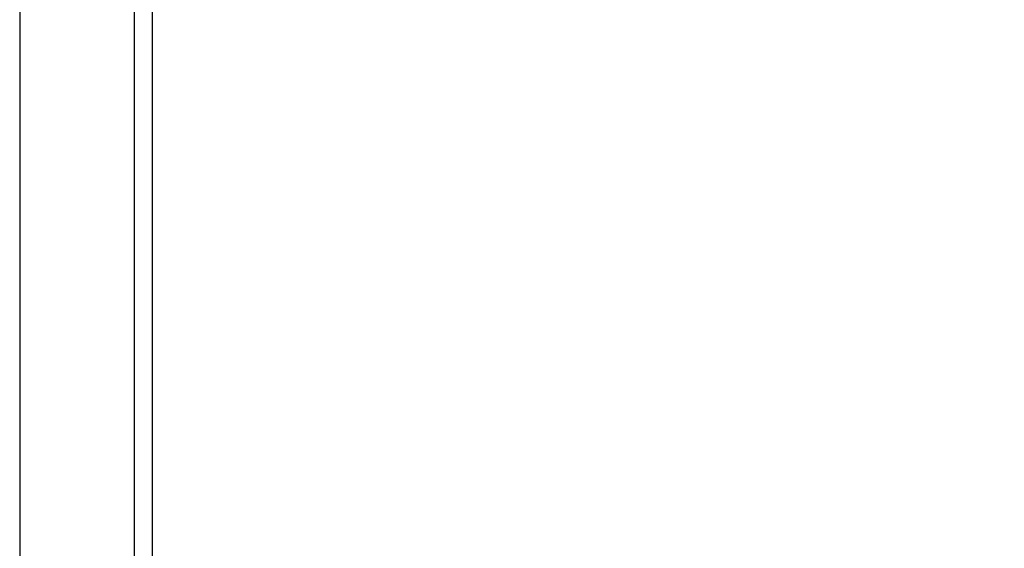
# Model space of a CAD drawing. Header units: millimetres. Extents: x 0 to 420, y 0 to 297.
# Tile 109 of 115: x 320.75 to 327.56, y 209.48 to 213.13. Entities that reach past the tile are written whole.
import ezdxf

# ---------------------------------------------------------------- set-up
doc = ezdxf.new("R2010")
doc.units = ezdxf.units.MM
doc.layers.add('QUOTE', color=174, linetype='Continuous')
doc.styles.add('SLDTEXTSTYLE3', font='TXT', dxfattribs={"width": 0.75})
doc.dimstyles.new('SLDDIMSTYLE0', dxfattribs={"dimtxt": 3, "dimasz": 3, "dimexe": 0, "dimexo": 0.0625, "dimgap": 0.75, "dimtad": 1, "dimlfac": 20.047434, "dimrnd": 1e-09, "dimzin": 12, "dimdsep": 46, "dimtxsty": 'SLDTEXTSTYLE3', "dimsah": 1, "dimcen": 0.09, "dimadec": 0, "dimazin": 3, "dimtfac": 1, "dimtdec": 3, "dimtofl": 0, "dimtmove": 0, "dimatfit": 3, "dimfxl": 0, "dimfrac": 2, "dimtolj": 1, "dimtzin": 12, "dimarcsym": 0})

# ---------------------------------------------------------------- blocks, each defined once
blk = doc.blocks.new('_D_2')
at = {"layer": 'QUOTE'}
for p, q in [((324.0164, 233.1115), (335.6444, 233.1115)), ((333.6444, 197.7404), (333.6444, 233.1115)), ((329.6063, 197.7404), (335.6444, 197.7404))]:
    blk.add_line(p, q, dxfattribs=at)
for points in [[(333.6444, 233.1115), (333.1444, 230.1115), (334.1444, 230.1115)], [(333.6444, 197.7404), (334.1444, 200.7404), (333.1444, 200.7404)]]:
    blk.add_solid(points, dxfattribs=at)
at = {"layer": 'QUOTE', "insert": (329.7772, 210.4384), "char_height": 3, "attachment_point": 1, "rotation": 90, "style": 'SLDTEXTSTYLE3'}
blk.add_mtext('709,1', dxfattribs=at)

msp = doc.modelspace()

# ---------------------------------------------------------------- linework, layer by layer
at = {"color": 7, "linetype": 'Continuous', "lineweight": 25}
for p, q in [((320.75193, 227.81902), (320.75193, 205.87108)), ((321.54255, 227.81902), (321.54255, 205.87108)), ((321.66726, 227.81902), (321.66726, 205.87108))]:
    msp.add_line(p, q, dxfattribs=at)

# ---------------------------------------------------------------- dimensions: what is measured, and where the dimension line sits
at = {"layer": 'QUOTE'}
dim = msp.add_linear_dim(base=(333.64443, 233.11147), p1=(327.60626, 197.74036), p2=(322.01643, 233.11147), angle=90, dimstyle='SLDDIMSTYLE0', dxfattribs=at)
dim.commit()
dim.dimension.update_dxf_attribs({"geometry": '_D_2', "text_midpoint": (333.64443, 215.42592), "dimtype": 160})

doc.saveas('drawing.dxf')
